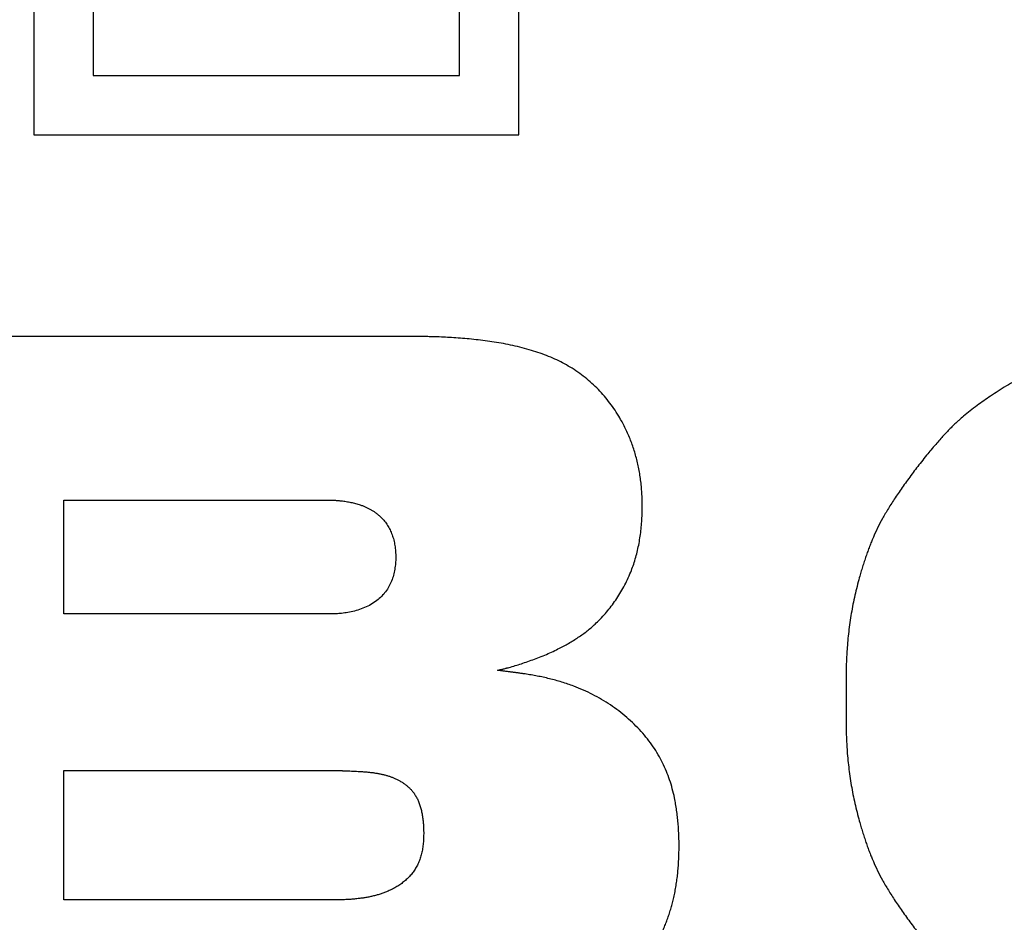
# Model space of a CAD drawing. Header units: inches. Extents: x 18 to 846, y -44 to 561.
# Tile 191 of 256: x 135.92 to 139, y 308.86 to 311.69. Entities that reach past the tile are written whole.
import ezdxf

# ---------------------------------------------------------------- set-up
doc = ezdxf.new("R2010")
doc.units = ezdxf.units.IN
doc.header["$LTSCALE"] = 24
doc.header["$MEASUREMENT"] = 0
doc.layers.add('Visible (ANSI)', color=7, linetype='Continuous', lineweight=30)

msp = doc.modelspace()

# ---------------------------------------------------------------- linework, layer by layer
at = {"layer": 'Visible (ANSI)'}
for p, q in [((135.96308, 315.3578), (135.96308, 311.3274)), ((136.14908, 315.1718), (136.14908, 311.5134)), ((137.2954, 311.5134), (137.2954, 312.72776)), ((137.4814, 311.3274), (137.4814, 312.54176)), ((136.14908, 311.5134), (137.2954, 311.5134)), ((135.96308, 311.3274), (137.4814, 311.3274)), ((137.15226, 310.69601), (135.24102, 310.69601)), ((136.05706, 309.8277), (136.05706, 310.18416)), ((136.05706, 310.18416), (136.88934, 310.18416)), ((136.88934, 309.8277), (136.05706, 309.8277)), ((136.05706, 308.93278), (136.05706, 309.33821)), ((136.05706, 309.33821), (136.91741, 309.33821)), ((136.91741, 308.93278), (136.05706, 308.93278))]:
    msp.add_line(p, q, dxfattribs=at)
for points, knots in [([(140.00304, 310.77902), (139.87393, 310.78099), (139.61884, 310.75424), (139.33386, 310.74848), (138.94366, 310.50237), (138.82856, 310.4243), (138.62972, 310.1608), (138.56144, 310.01009), (138.49546, 309.77579), (138.50747, 309.61445), (138.50663, 309.56032)], [0, 0, 0, 0, 0, 0.2758219, 0.3870764, 0.4983173, 0.6008092, 0.6965979, 0.7926205, 1, 1, 1, 1, 1]), ([(137.41453, 309.6514), (137.46453, 309.66154), (137.63614, 309.71347), (137.75392, 309.80283), (137.85628, 309.98681), (137.87612, 310.16314), (137.85792, 310.32593), (137.79023, 310.47398), (137.63218, 310.64195), (137.42325, 310.69129), (137.22259, 310.69627), (137.15226, 310.69601)], [0, 0, 0, 0, 0, 0.2113276, 0.3015834, 0.3916894, 0.4831149, 0.5751224, 0.6674241, 0.7630456, 1, 1, 1, 1, 1]), ([(136.88934, 310.18416), (136.93477, 310.18286), (137.00773, 310.17402), (137.08366, 310.12228), (137.11006, 309.96496), (137.0637, 309.82444), (136.90364, 309.8276), (136.88934, 309.8277)], [-1, -1, -1, -1, -1, -0.6666231, -0.5239736, -0.3706815, 0, 0, 0, 0, 0]), ([(136.9601, 308.41802), (137.00056, 308.41888), (137.19543, 308.42341), (137.31782, 308.43862), (137.49595, 308.47334), (137.62432, 308.51712), (137.72805, 308.57781), (137.85562, 308.69172), (137.89471, 308.75924), (137.95641, 308.87641), (137.98454, 309.0133), (137.9861, 309.16569), (137.9626, 309.32071), (137.84938, 309.51579), (137.65172, 309.6293), (137.50416, 309.63924), (137.41453, 309.6514)], [0, 0, 0, 0, 0, 0.1521805, 0.2140147, 0.2736983, 0.3350123, 0.3938661, 0.4517413, 0.5099642, 0.5682595, 0.6306154, 0.6955855, 0.7627336, 0.8311175, 1, 1, 1, 1, 1]), ([(138.50663, 309.56032), (138.50747, 309.5062), (138.49546, 309.34486), (138.56144, 309.11056), (138.62972, 308.95985), (138.82856, 308.69635), (138.94366, 308.61828), (139.33386, 308.37217), (139.61884, 308.36641), (139.87393, 308.33966), (140.00304, 308.34163)], [0, 0, 0, 0, 0, 0.2073795, 0.3034021, 0.3991908, 0.5016827, 0.6129236, 0.7241781, 1, 1, 1, 1, 1]), ([(136.91741, 309.33821), (136.94389, 309.33471), (137.03395, 309.3386), (137.11661, 309.31658), (137.17863, 309.24228), (137.18807, 309.13375), (137.17296, 309.00525), (137.07088, 308.94116), (136.97723, 308.93425), (136.91741, 308.93278)], [-1, -1, -1, -1, -1, -0.7463355, -0.6376461, -0.5280321, -0.4153706, -0.2973598, 0, 0, 0, 0, 0])]:
    msp.add_open_spline(points, degree=4, knots=knots, dxfattribs=at)

doc.saveas('drawing.dxf')
